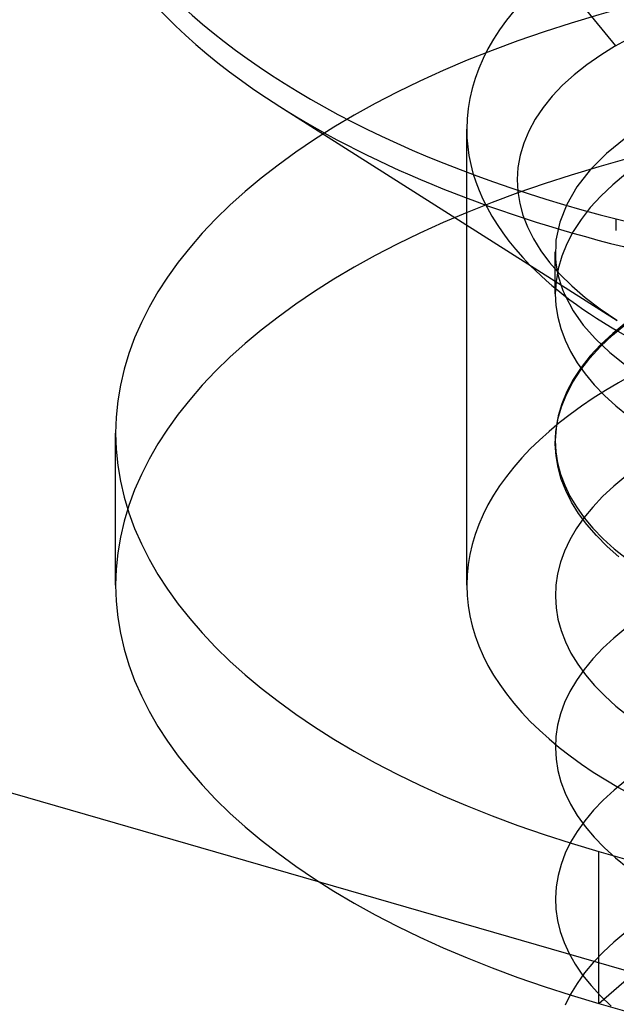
# Model space of a CAD drawing. Header units: millimetres. Extents: x -24 to 80, y -43 to 164.
# Tile 194 of 223: x 51.61 to 53.31, y 123.76 to 126.57. Entities that reach past the tile are written whole.
import ezdxf

# ---------------------------------------------------------------- set-up
doc = ezdxf.new("R2010")
doc.units = ezdxf.units.MM
doc.layers.add('MAIN-1', color=7, linetype='Continuous')
doc.layers.add('MAIN-2', color=7, linetype='Continuous')

msp = doc.modelspace()

# ---------------------------------------------------------------- linework, layer by layer
at = {"layer": 'MAIN-1'}
for p, q in [((52.3466, 126.322), (53.308, 125.7123)), ((53.1318, 125.8042), (53.1318, 125.824)), ((53.1474, 125.8141), (53.1493, 125.8086)), ((53.1493, 125.8086), (53.1514, 125.8031)), ((53.1514, 125.8031), (53.1535, 125.7977)), ((53.1535, 125.7977), (53.1557, 125.7922)), ((53.1557, 125.7922), (53.158, 125.7867)), ((53.158, 125.7867), (53.1605, 125.7813)), ((49.8935, 124.8539), (57.6877, 122.6039))]:
    msp.add_line(p, q, dxfattribs=at)
for centre, major_axis, start_param, end_param in [((54.6318, 127.2966), (-2.91, 0), -0.000094, 2.617994), ((54.6318, 127.2228), (2.91, 0), 3.141499, 3.809407), ((54.6318, 127.2228), (2.91, 0), -2.473779, -0.667777), ((54.6318, 126.2573), (1.7525, 0), -2.682682, -2.094395)]:
    msp.add_ellipse(centre, major_axis=major_axis, ratio=0.5, start_param=start_param, end_param=end_param, dxfattribs=at)
at = {"layer": 'MAIN-2'}
for p, q in [((52.1116, 127.9503), (53.3037, 126.4947)), ((53.3037, 126.4947), (53.3346, 126.5121)), ((53.3037, 126.4947), (53.2614, 126.4684)), ((53.222, 126.4409), (53.1858, 126.4121)), ((53.2614, 126.4684), (53.222, 126.4409)), ((53.1858, 126.4121), (53.1527, 126.3821)), ((53.1527, 126.3821), (53.1231, 126.3511)), ((53.1231, 126.3511), (53.0971, 126.319)), ((53.0971, 126.319), (53.0747, 126.2859)), ((53.0747, 126.2859), (53.0563, 126.2519)), ((52.8793, 124.9583), (52.8793, 126.2573)), ((53.0563, 126.2519), (53.0418, 126.2175)), ((53.0418, 126.2175), (53.0315, 126.1828)), ((53.3327, 126.2323), (53.2779, 126.1877)), ((53.0315, 126.1828), (53.0254, 126.1482)), ((53.2779, 126.1877), (53.2313, 126.1411)), ((53.0254, 126.1482), (53.0232, 126.1137)), ((53.2313, 126.1411), (53.1934, 126.0926)), ((53.0232, 126.1137), (53.025, 126.0795)), ((53.3327, 126.1298), (53.2953, 126.0987)), ((53.025, 126.0795), (53.0304, 126.0457)), ((53.1934, 126.0926), (53.1643, 126.0428)), ((53.2953, 126.0987), (53.2615, 126.0666)), ((53.2615, 126.0666), (53.2315, 126.0337)), ((53.0304, 126.0457), (53.0396, 126.0121)), ((53.1643, 126.0428), (53.1443, 125.992)), ((53.2315, 126.0337), (53.2052, 126)), ((53.0396, 126.0121), (53.0527, 125.9786)), ((53.1443, 125.992), (53.1337, 125.9408)), ((53.2052, 126), (53.1828, 125.9656)), ((53.3055, 125.9963), (53.3055, 126.0018)), ((53.3055, 125.9908), (53.3055, 125.9963)), ((53.0527, 125.9786), (53.0696, 125.9449)), ((53.1828, 125.9656), (53.1645, 125.9306)), ((53.3054, 125.9798), (53.3055, 125.9853)), ((53.3055, 125.9743), (53.3054, 125.9798)), ((53.3055, 125.9853), (53.3055, 125.9908)), ((53.3055, 125.9688), (53.3055, 125.9743)), ((53.0696, 125.9449), (53.0906, 125.9111)), ((53.1337, 125.9408), (53.1324, 125.8895)), ((53.0906, 125.9111), (53.1157, 125.8774)), ((53.1318, 125.824), (53.1318, 125.9079)), ((53.1645, 125.9306), (53.1501, 125.8951)), ((53.1324, 125.8895), (53.1335, 125.8769)), ((53.1501, 125.8951), (53.1399, 125.8593)), ((53.1157, 125.8774), (53.1449, 125.8438)), ((53.1335, 125.8769), (53.1351, 125.8643)), ((53.1399, 125.8593), (53.1338, 125.8234)), ((53.1351, 125.8643), (53.1374, 125.8517)), ((53.1374, 125.8517), (53.1402, 125.8391)), ((53.1402, 125.8391), (53.1435, 125.8266)), ((53.1435, 125.8266), (53.1474, 125.8141)), ((53.1449, 125.8438), (53.1786, 125.8105)), ((53.1338, 125.8234), (53.1317, 125.7877)), ((53.1318, 125.7879), (53.1318, 125.8042)), ((53.1786, 125.8105), (53.2167, 125.7775)), ((53.1317, 125.7877), (53.1334, 125.7548)), ((53.1605, 125.7813), (53.1828, 125.7399)), ((53.2167, 125.7775), (53.2595, 125.745)), ((53.1334, 125.7548), (53.1386, 125.722)), ((53.1828, 125.7399), (53.2114, 125.6993)), ((53.2595, 125.745), (53.3067, 125.7133)), ((53.1386, 125.722), (53.1473, 125.6892)), ((53.1473, 125.6892), (53.1595, 125.6564)), ((53.2114, 125.6993), (53.2462, 125.6596)), ((53.2949, 125.6702), (53.3327, 125.7014)), ((53.3327, 125.7059), (53.2953, 125.6753)), ((53.1595, 125.6564), (53.1752, 125.6238)), ((53.2462, 125.6596), (53.2872, 125.6212)), ((53.2609, 125.6381), (53.2949, 125.6702)), ((53.2953, 125.6753), (53.2615, 125.6438)), ((53.2306, 125.605), (53.2609, 125.6381)), ((53.2615, 125.6438), (53.2314, 125.6113)), ((53.1752, 125.6238), (53.1944, 125.5915)), ((53.2042, 125.5712), (53.2306, 125.605)), ((53.2314, 125.6113), (53.2052, 125.5781)), ((53.2872, 125.6212), (53.334, 125.5842)), ((53.1818, 125.5367), (53.2042, 125.5712)), ((53.2052, 125.5781), (53.1828, 125.5443)), ((53.1944, 125.5915), (53.2169, 125.5598)), ((53.1828, 125.5443), (53.1644, 125.5099)), ((53.2169, 125.5598), (53.2427, 125.5287)), ((53.1635, 125.5017), (53.1818, 125.5367)), ((53.2427, 125.5287), (53.2718, 125.4984)), ((53.1494, 125.4664), (53.1635, 125.5017)), ((53.1644, 125.5099), (53.1501, 125.4752)), ((53.2718, 125.4984), (53.304, 125.4688)), ((53.1394, 125.4309), (53.1494, 125.4664)), ((53.1501, 125.4752), (53.1399, 125.4403)), ((53.304, 125.4688), (53.3392, 125.4402)), ((53.1335, 125.3953), (53.1394, 125.4309)), ((53.1399, 125.4403), (53.1338, 125.4052)), ((53.1338, 125.4052), (53.1318, 125.3701)), ((51.8793, 124.9583), (51.8793, 125.3913)), ((53.1318, 125.3596), (53.1335, 125.3953)), ((53.1318, 125.3701), (53.1334, 125.3382)), ((53.1318, 125.37), (53.1318, 125.3625)), ((53.1338, 125.3265), (53.1318, 125.3596)), ((53.1334, 125.3382), (53.1384, 125.3064)), ((53.1395, 125.2934), (53.1338, 125.3265)), ((53.1384, 125.3064), (53.1468, 125.2747)), ((53.1487, 125.2604), (53.1395, 125.2934)), ((53.1468, 125.2747), (53.1585, 125.2432)), ((53.3328, 125.2684), (53.2982, 125.2399)), ((53.1616, 125.2275), (53.1487, 125.2604)), ((53.1585, 125.2432), (53.1736, 125.212)), ((53.2982, 125.2399), (53.2666, 125.2106)), ((53.178, 125.1948), (53.1616, 125.2275)), ((53.1736, 125.212), (53.1921, 125.181)), ((53.2666, 125.2106), (53.2383, 125.1806)), ((53.1981, 125.1625), (53.178, 125.1948)), ((53.1921, 125.181), (53.214, 125.1504)), ((53.2383, 125.1806), (53.2133, 125.1501)), ((53.2217, 125.1306), (53.1981, 125.1625)), ((53.2133, 125.1501), (53.1915, 125.119)), ((53.214, 125.1504), (53.2392, 125.1202)), ((53.2489, 125.0994), (53.2217, 125.1306)), ((53.1915, 125.119), (53.1731, 125.0875)), ((53.2392, 125.1202), (53.2677, 125.0906)), ((53.2794, 125.0688), (53.2489, 125.0994)), ((53.1731, 125.0875), (53.158, 125.0555)), ((53.2677, 125.0906), (53.2994, 125.0618)), ((53.3131, 125.0392), (53.2794, 125.0688)), ((53.158, 125.0555), (53.1464, 125.0233)), ((53.2994, 125.0618), (53.3342, 125.0338)), ((53.1464, 125.0233), (53.1382, 124.9909)), ((53.1382, 124.9909), (53.1334, 124.9584)), ((53.1334, 124.9584), (53.1319, 124.926)), ((53.1319, 124.926), (53.1339, 124.8937)), ((53.1339, 124.8937), (53.1393, 124.8614)), ((53.1393, 124.8614), (53.1482, 124.8291)), ((53.1482, 124.8291), (53.1607, 124.7969)), ((53.333, 124.8353), (53.2987, 124.8073)), ((53.1607, 124.7969), (53.1765, 124.7649)), ((53.2987, 124.8073), (53.2673, 124.7784)), ((53.1765, 124.7649), (53.1957, 124.7333)), ((53.2673, 124.7784), (53.239, 124.7487)), ((53.1957, 124.7333), (53.2182, 124.7024)), ((53.239, 124.7487), (53.2139, 124.7182)), ((53.2139, 124.7182), (53.192, 124.6871)), ((53.2182, 124.7024), (53.2439, 124.6721)), ((53.192, 124.6871), (53.1735, 124.6555)), ((53.1735, 124.6555), (53.1584, 124.6236)), ((53.2439, 124.6721), (53.2726, 124.6426)), ((53.1584, 124.6236), (53.1467, 124.5914)), ((53.2726, 124.6426), (53.3045, 124.6139)), ((53.1467, 124.5914), (53.1385, 124.559)), ((53.3045, 124.6139), (53.3392, 124.586)), ((53.1385, 124.559), (53.1336, 124.5267)), ((53.1336, 124.5267), (53.1321, 124.4944)), ((53.1321, 124.4944), (53.1339, 124.4622)), ((53.1339, 124.4622), (53.1392, 124.43)), ((53.1392, 124.43), (53.1478, 124.398)), ((53.1478, 124.398), (53.1598, 124.3659)), ((53.3329, 124.4021), (53.2992, 124.3745)), ((53.1598, 124.3659), (53.1753, 124.334)), ((53.2992, 124.3745), (53.2684, 124.3462)), ((53.2684, 124.3462), (53.2406, 124.317)), ((53.1753, 124.334), (53.1942, 124.3024)), ((53.2406, 124.317), (53.2158, 124.2872)), ((53.2158, 124.2872), (53.194, 124.2568)), ((53.1942, 124.3024), (53.2166, 124.2712)), ((53.194, 124.2568), (53.1754, 124.2259)), ((53.2166, 124.2712), (53.2424, 124.2406)), ((53.1754, 124.2259), (53.1601, 124.1945)), ((53.2424, 124.2406), (53.2714, 124.2106)), ((53.2555, 123.7664), (53.7555, 124.1994)), ((53.2555, 123.7664), (53.2555, 124.1994)), ((53.2714, 124.2106), (53.3035, 124.1814)), ((53.1601, 124.1945), (53.1481, 124.1628)), ((53.3035, 124.1814), (53.3386, 124.1533)), ((53.1481, 124.1628), (53.1395, 124.1309)), ((53.1395, 124.1309), (53.1342, 124.0989)), ((53.1342, 124.0989), (53.1321, 124.0669)), ((53.1321, 124.0669), (53.1333, 124.0351)), ((53.1333, 124.0351), (53.1378, 124.0034)), ((53.1378, 124.0034), (53.1456, 123.9718)), ((53.1456, 123.9718), (53.1567, 123.9404)), ((53.3329, 123.9694), (53.299, 123.9416)), ((53.1567, 123.9404), (53.1711, 123.9091)), ((53.299, 123.9416), (53.2681, 123.9131)), ((53.1711, 123.9091), (53.1888, 123.8782)), ((53.2681, 123.9131), (53.2402, 123.8839)), ((53.1888, 123.8782), (53.2097, 123.8477)), ((53.2402, 123.8839), (53.2154, 123.8541)), ((53.2154, 123.8541), (53.1938, 123.8237)), ((53.2097, 123.8477), (53.2338, 123.8176)), ((53.1938, 123.8237), (53.1754, 123.7928)), ((53.2338, 123.8176), (53.261, 123.7881)), ((53.1754, 123.7928), (53.1602, 123.7616)), ((53.261, 123.7881), (53.2913, 123.7594))]:
    msp.add_line(p, q, dxfattribs=at)
for centre, major_axis, start_param, end_param in [((54.6318, 126.2573), (1.7525, 0), 1.047198, 3.141624), ((54.6318, 125.3913), (-2.7525, 0), -2.094395, 0.000031), ((54.6318, 124.9583), (2.7525, 0), 1.047198, 3.141624), ((54.6318, 126.2573), (1.7525, 0), -3.141561, -2.682682), ((54.6318, 124.9583), (-1.7525, 0), -2.094395, 0.000031), ((54.6318, 125.3913), (-2.7525, 0), 0.000031, 1.047198), ((54.6318, 125.3913), (-2.7525, 0), 1.047198, 3.141624), ((54.6318, 124.9583), (2.7525, 0), -3.141561, -2.094395), ((54.6318, 124.9583), (-1.7525, 0), 0.000031, 1.047198), ((54.6318, 124.9583), (2.7525, 0), -2.094395, 0.000031)]:
    msp.add_ellipse(centre, major_axis=major_axis, ratio=0.5, start_param=start_param, end_param=end_param, dxfattribs=at)

doc.saveas('drawing.dxf')
